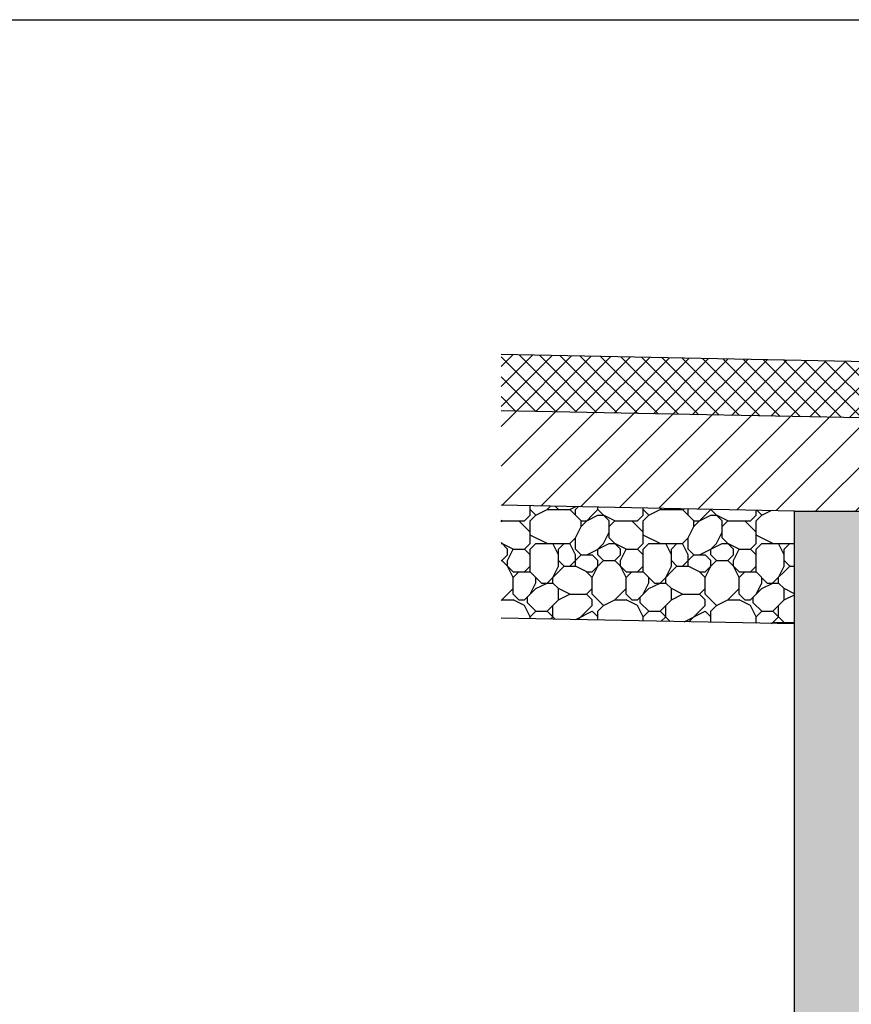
# Model space of a CAD drawing. Header units: feet. Extents: x 6 to 310, y -41 to 128.
# Tile 43 of 44: x 265.8 to 269.48, y 20.01 to 24.37. Entities that reach past the tile are written whole.
import ezdxf

# ---------------------------------------------------------------- set-up
doc = ezdxf.new("R2010")
doc.units = ezdxf.units.FT
doc.header["$MEASUREMENT"] = 0
doc.layers.add('COLUMNS', color=6, linetype='Continuous', plot=False)
doc.layers.add('D-HATCH-PATT', color=247, linetype='Continuous')
doc.layers.add('DETAIL', color=1, linetype='Continuous')

msp = doc.modelspace()

# ---------------------------------------------------------------- hatches: boundary and pattern name
at = {"layer": 'D-HATCH-PATT'}
h = msp.add_hatch(dxfattribs=at)
h.set_pattern_fill('ANSI37', color=256, scale=0.5)
h.set_pattern_definition([(45, (-554.7208847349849, 14.50750484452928), (-0.0441941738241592, 0.0441941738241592), []), (135, (-554.7208847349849, 14.50750484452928), (-0.0441941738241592, -0.0441941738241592), [])])
h.paths.add_polyline_path([(267.9321199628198, 22.89198876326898), (267.9321199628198, 22.64237529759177), (269.9052084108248, 22.60334162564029), (269.92530712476, 22.85207523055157)])
h = msp.add_hatch(dxfattribs=at)
h.set_pattern_fill('ANSI31', color=256)
h.set_pattern_definition([(45, (-554.7208847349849, 14.50750484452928), (-0.0883883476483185, 0.0883883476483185), [])])
edge = h.paths.add_edge_path()
edge.add_line((267.9321199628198, 22.64237529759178), (267.9321199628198, 22.22456132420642))
edge.add_line((267.9321199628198, 22.22456132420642), (269.2319413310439, 22.19856489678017))
edge.add_line((269.2319413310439, 22.19856489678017), (269.5773373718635, 22.19853176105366))
edge.add_line((269.5773373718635, 22.19853176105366), (269.5788986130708, 22.21636564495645))
edge.add_arc((269.5952403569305, 22.21493592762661), 0.0164041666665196, 114.45918438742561, 175.0000000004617, ccw=False)
edge.add_line((269.5884482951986, 22.22986792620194), (269.8859654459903, 22.36519842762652))
edge.add_line((269.8859654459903, 22.36519842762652), (269.9052084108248, 22.60334162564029))
edge.add_line((269.9052084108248, 22.60334162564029), (267.9321199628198, 22.64237529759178))
h = msp.add_hatch(dxfattribs=at)
h.set_pattern_fill('RIPRAP', color=256, scale=0.5)
h.set_pattern_definition([(0, (-552.9143583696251, 14.55444687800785), (0.5, 0.5), [0.15, -0.175, 0.025, -0.15]), (0, (-552.7143583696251, 14.65444687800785), (0.5, 0.5), [0.025, -0.125, 0.1, -0.25]), (0, (-552.6393583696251, 14.67944687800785), (0.5, 0.5), [0.025, -0.475]), (0, (-552.864358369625, 14.70444687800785), (0.5, 0.5), [0.1, -0.4]), (0, (-552.9143583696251, 14.75444687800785), (0.5, 0.5), [0.05, -0.45]), (0, (-552.5643583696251, 14.80444687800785), (0.5, 0.5), [0.05, -0.025, 0.025, -0.4]), (0, (-552.7643583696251, 14.82944687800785), (0.5, 0.5), [0.075, -0.425]), (0, (-552.8893583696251, 14.87944687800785), (0.5, 0.5), [0.05, -0.45]), (0, (-552.6893583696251, 14.92944687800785), (0.5, 0.5), [0.025, -0.15, 0.075, -0.25]), (0, (-552.7893583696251, 14.95444687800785), (0.5, 0.5), [0.05, -0.45]), (0, (-552.614358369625, 14.97944687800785), (0.5, 0.5), [0.05, -0.45]), (0, (-552.7143583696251, 15.00444687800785), (0.5, 0.5), [0.05, -0.45]), (0, (-552.5143583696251, 15.02944687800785), (0.5, 0.5), [0.05, -0.45]), (90, (-552.9393583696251, 14.55444687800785), (-0.5, 0.5), [0.1, -0.025, 0.05, -0.2, 0.1, -0.025]), (90, (-552.9143583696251, 14.87944687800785), (-0.5, 0.5), [0.025, -0.475]), (90, (-552.8393583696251, 14.72944687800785), (-0.5, 0.5), [0.05, -0.1, 0.025, -0.325]), (90, (-552.8143583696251, 14.80444687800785), (-0.5, 0.5), [0.05, -0.1, 0.075, -0.275]), (90, (-552.739358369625, 14.67944687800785), (-0.5, 0.5), [0.025, -0.25, 0.05, -0.025, 0.05, -0.1]), (90, (-552.7143583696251, 14.62944687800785), (-0.5, 0.5), [0.025, -0.475]), (90, (-552.6643583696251, 14.77944687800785), (-0.5, 0.5), [0.025, -0.025, 0.075, -0.375]), (90, (-552.6393583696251, 14.70444687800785), (-0.5, 0.5), [0.05, -0.2, 0.025, -0.025, 0.025, -0.175]), (90, (-552.5893583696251, 14.57944687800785), (-0.5, 0.5), [0.075, -0.425]), (90, (-552.5393583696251, 14.95444687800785), (-0.5, 0.5), [0.025, -0.025, 0.025, -0.425]), (90, (-552.5143583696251, 14.82944687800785), (-0.5, 0.5), [0.075, -0.425]), (90, (-552.4518583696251, 14.79194687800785), (-0.5, 0.5), [0.025, -0.475]), (45, (-552.7643583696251, 14.55444687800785), (0, 0.5000000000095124), [0.035355, -0.6717517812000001]), (45, (-552.8143583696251, 15.02944687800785), (0, 0.5000000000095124), [0.035355, -0.106065, 0.106065, -0.4596217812]), (45, (-552.7643583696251, 14.95444687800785), (0, 0.5000000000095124), [0.07071000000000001, -0.1767767, 0.035355, -0.4242650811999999]), (45, (-552.6643583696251, 14.92944687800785), (0, 0.5000000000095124), [0.07071000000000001, -0.2474875, 0.035355, -0.3535542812]), (45, (-552.864358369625, 14.70444687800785), (0, 0.5000000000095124), [0.035355, -0.6717517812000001]), (45, (-552.739358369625, 14.70444687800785), (0, 0.5000000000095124), [0.106066, -0.6010407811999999]), (45, (-552.6393583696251, 14.75444687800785), (0, 0.5000000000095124), [0.035355, -0.212132, 0.035355, -0.4242647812]), (45, (-552.5643583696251, 14.80444687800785), (0, 0.5000000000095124), [0.07071000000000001, -0.6363967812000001]), (45, (-552.4643583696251, 14.80444687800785), (0, 0.5000000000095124), [0.07071000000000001, -0.6363967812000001]), (45, (-552.4643583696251, 14.65444687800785), (0, 0.5000000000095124), [0.035355, -0.6717517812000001]), (45, (-552.5143583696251, 14.90444687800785), (0, 0.5000000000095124), [0.035355, -0.6717517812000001]), (45, (-552.5643583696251, 14.97944687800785), (0, 0.5000000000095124), [0.035355, -0.6717517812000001]), (45, (-552.4643583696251, 15.02944687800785), (0, 0.5000000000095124), [0.035355, -0.6717517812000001]), (45, (-552.9393583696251, 15.02944687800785), (0, 0.5000000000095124), [0.035355, -0.6717517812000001]), (45, (-552.6893583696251, 14.82944687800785), (0, 0.5000000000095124), [0.035355, -0.6717517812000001]), (45, (-552.6393583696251, 15.02944687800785), (0, 0.5000000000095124), [0.035355, -0.2474875, 0.035355, -0.3889092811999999]), (45, (-552.864358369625, 14.75444687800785), (0, 0.5000000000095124), [0.07071000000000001, -0.6363967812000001]), (45, (-552.864358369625, 14.87944687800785), (0, 0.5000000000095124), [0.106065, -0.6010417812]), (135, (-552.9143583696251, 14.75444687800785), (-0.5000000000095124, 1e-16), [0.053035, -0.6540717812]), (135, (-552.6393583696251, 14.72944687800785), (-0.5000000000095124, 1e-16), [0.035355, -0.6717517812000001]), (135, (-552.489358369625, 14.80444687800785), (-0.5000000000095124, 1e-16), [0.035355, -0.6717517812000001]), (135, (-552.6643583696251, 14.90444687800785), (-0.5000000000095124, 1e-16), [0.035355, -0.6717517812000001]), (135, (-552.6393583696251, 14.97944687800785), (-0.5000000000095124, 1e-16), [0.035355, -0.6717517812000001]), (135, (-552.7143583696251, 15.00444687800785), (-0.5000000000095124, 1e-16), [0.035355, -0.6717517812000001]), (135, (-552.614358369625, 14.97944687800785), (-0.5000000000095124, 1e-16), [0.035355, -0.6717517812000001]), (135, (-552.9143583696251, 14.67944687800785), (-0.5000000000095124, 1e-16), [0.035355, -0.6717517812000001]), (135, (-552.8143583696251, 14.85444687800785), (-0.5000000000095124, 1e-16), [0.035355, -0.6717517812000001]), (135, (-552.8143583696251, 14.70444687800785), (-0.5000000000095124, 1e-16), [0.07071000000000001, -0.6363967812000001]), (135, (-552.7143583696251, 14.65444687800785), (-0.5000000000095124, 1e-16), [0.07071000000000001, -0.6363967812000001]), (135, (-552.5143583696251, 14.92944687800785), (-0.5000000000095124, 1e-16), [0.07071000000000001, -0.6363967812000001]), (135, (-552.6643583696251, 14.80444687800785), (-0.5000000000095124, 1e-16), [0.035355, -0.6717517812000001]), (135, (-552.5893583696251, 14.65444687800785), (-0.5000000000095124, 1e-16), [0.07071000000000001, -0.4242640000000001, 0.035355, -0.1767777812]), (135, (-552.8893583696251, 14.87944687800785), (-0.5000000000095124, 1e-16), [0.07071000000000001, -0.14142135, 0.07071000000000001, -0.4242654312]), (135, (-552.9393583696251, 14.60444687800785), (-0.5000000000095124, 1e-16), [0.0707, -0.1768, 0.0707, -0.1768, 0.03535, -0.1767567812]), (26.56505118, (-552.7643583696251, 14.70444687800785), (0.5000000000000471, 2.54994e-11), [0.1118, -0.0559, 0.0559, -0.8944339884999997]), (26.56505118, (-552.6893583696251, 15.00444687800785), (0.5000000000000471, 2.54994e-11), [0.1118, -1.0062339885]), (26.56505118, (-552.6893583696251, 14.65444687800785), (0.5000000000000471, 2.54994e-11), [0.0559, -1.062133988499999]), (26.56505118, (-552.9143583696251, 14.67944687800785), (0.5000000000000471, 2.54994e-11), [0.0559, -1.062133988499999]), (26.56505118, (-552.8143583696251, 14.80444687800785), (0.5000000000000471, 2.54994e-11), [0.0559, -1.062133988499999]), (26.56505118, (-552.9143583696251, 14.85444687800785), (0.5000000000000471, 2.54994e-11), [0.0559, -1.062133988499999]), (63.43494882, (-552.8393583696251, 14.90444687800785), (2.54993e-11, 0.5000000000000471), [0.05589999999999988, -1.062133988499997]), (63.43494882, (-552.6643583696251, 14.90444687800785), (2.54993e-11, 0.5000000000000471), [0.05589999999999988, -1.062133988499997]), (63.43494882, (-552.614358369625, 14.55444687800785), (2.54993e-11, 0.5000000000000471), [0.05589999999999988, -1.062133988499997]), (63.43494882, (-552.9393583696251, 14.82944687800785), (2.54993e-11, 0.5000000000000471), [0.05589999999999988, -1.062133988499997]), (63.43494882, (-552.739358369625, 14.57944687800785), (2.54993e-11, 0.5000000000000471), [0.05589999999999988, -0.3912999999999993, 0.05589999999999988, -0.6149339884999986]), (116.56505118, (-552.8143583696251, 15.00444687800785), (-2.54994e-11, 0.5000000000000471), [0.0559, -1.062133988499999]), (116.56505118, (-552.5143583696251, 14.90444687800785), (-2.54994e-11, 0.5000000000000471), [0.0559, -1.062133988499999]), (116.56505118, (-552.739358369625, 15.00444687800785), (-2.54994e-11, 0.5000000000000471), [0.0559, -1.062133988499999]), (116.56505118, (-552.9393583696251, 14.72944687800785), (-2.54994e-11, 0.5000000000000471), [0.0559, -1.062133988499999]), (153.43494882, (-552.5643583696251, 14.65444687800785), (-0.5000000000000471, 2.54995e-11), [0.0559, -1.062133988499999]), (153.43494882, (-552.4643583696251, 14.77944687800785), (-0.5000000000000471, 2.54995e-11), [0.0559, -1.062133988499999]), (153.43494882, (-552.7643583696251, 14.82944687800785), (-0.5000000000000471, 2.54995e-11), [0.0559, -1.062133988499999]), (153.43494882, (-552.6893583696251, 14.92944687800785), (-0.5000000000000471, 2.54995e-11), [0.0559, -1.062133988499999]), (153.43494882, (-552.5143583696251, 15.02944687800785), (-0.5000000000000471, 2.54995e-11), [0.0559, -1.062133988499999]), (153.43494882, (-552.864358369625, 14.55444687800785), (-0.5000000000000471, 2.54995e-11), [0.08385, -1.034183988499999])])
h.paths.add_polyline_path([(269.2319413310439, 22.19856489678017), (267.9321199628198, 22.22456132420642), (267.9321199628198, 21.72456132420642), (269.2319413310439, 21.69856489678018)])
h = msp.add_hatch(dxfattribs=at)
h.set_pattern_fill('AR-CONC', color=256, scale=0.025)
h.set_pattern_definition([(49.99999999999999, (-552.9135316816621, 14.35750776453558), (0.1793150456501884, -0.0156880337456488), [0.01875, -0.20625]), (355, (-552.9135316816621, 14.35750776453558), (-0.03468783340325, 0.188048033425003), [0.015, -0.165]), (100.45144446, (-552.8985887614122, 14.35620042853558), (0.144627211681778, 0.1723599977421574), [0.01593504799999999, -0.1752855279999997]), (46.1842, (-552.9135316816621, 14.40750776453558), (0.2668103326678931, -0.0413798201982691), [0.02812499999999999, -0.3093749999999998]), (96.63563549, (-552.8912974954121, 14.40405943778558), (0.2336654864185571, 0.2435296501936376), [0.0239025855, -0.26292844]), (351.1841639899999, (-552.9135316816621, 14.40750776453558), (0.2336654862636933, 0.2435296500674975), [0.0225, -0.24750000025]), (21, (-552.8885316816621, 14.39500776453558), (0.1492267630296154, -0.1006547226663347), [0.01875, -0.20625]), (326, (-552.8885316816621, 14.39500776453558), (0.0608288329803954, 0.1812875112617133), [0.015, -0.165]), (71.45144474, (-552.8760961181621, 14.38661987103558), (0.2100555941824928, 0.0806327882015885), [0.0159350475, -0.175285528]), (37.50000000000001, (-552.9135316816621, 14.35750776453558), (0.0030399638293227, 0.0832234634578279), [0, -0.163, 0, -0.1675, 0, -0.165625]), (7.499999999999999, (-552.9135316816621, 14.35750776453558), (0.0657673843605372, 0.0986029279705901), [0, -0.0955, 0, -0.15925, 0, -0.063125]), (327.5, (-552.9692816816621, 14.35750776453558), (0.1334556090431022, -0.0056387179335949), [0, -0.0625, 0, -0.195, 0, -0.25875]), (317.5, (-552.9942816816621, 14.35750776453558), (0.1457965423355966, 0.0250262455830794), [0, -0.08125, 0, -0.1295, 0, -0.18375])])
h.paths.add_polyline_path([(269.8985883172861, 22.1985329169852), (269.231988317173, 22.1985329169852), (269.2319413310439, 17.57714431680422), (269.898541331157, 17.57714431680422)])

# ---------------------------------------------------------------- linework, layer by layer
at = {"layer": 'COLUMNS', "color": 3, "flags": 128}
msp.add_lwpolyline([(249.0975199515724, 3.624450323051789), (249.0975199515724, 24.37445032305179), (279.4725199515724, 24.37445032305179), (279.4725199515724, 3.624450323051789)], close=True, dxfattribs=at)
at = {"layer": 'DETAIL', "linetype": 'Continuous', "flags": 128}
for points in [[(269.9253111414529, 22.85212493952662), (267.9321199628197, 22.89198876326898)], [(269.9052084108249, 22.60334162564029), (267.9321199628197, 22.64237529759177)], [(269.2319413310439, 22.19856489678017), (267.9321199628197, 22.22456132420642)], [(269.2319413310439, 17.07714431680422), (269.2319413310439, 22.19856489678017), (269.8985413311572, 22.19850094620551)], [(269.2319413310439, 21.69856489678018), (267.9321199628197, 21.72456132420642)]]:
    msp.add_lwpolyline(points, dxfattribs=at)

doc.saveas('drawing.dxf')
